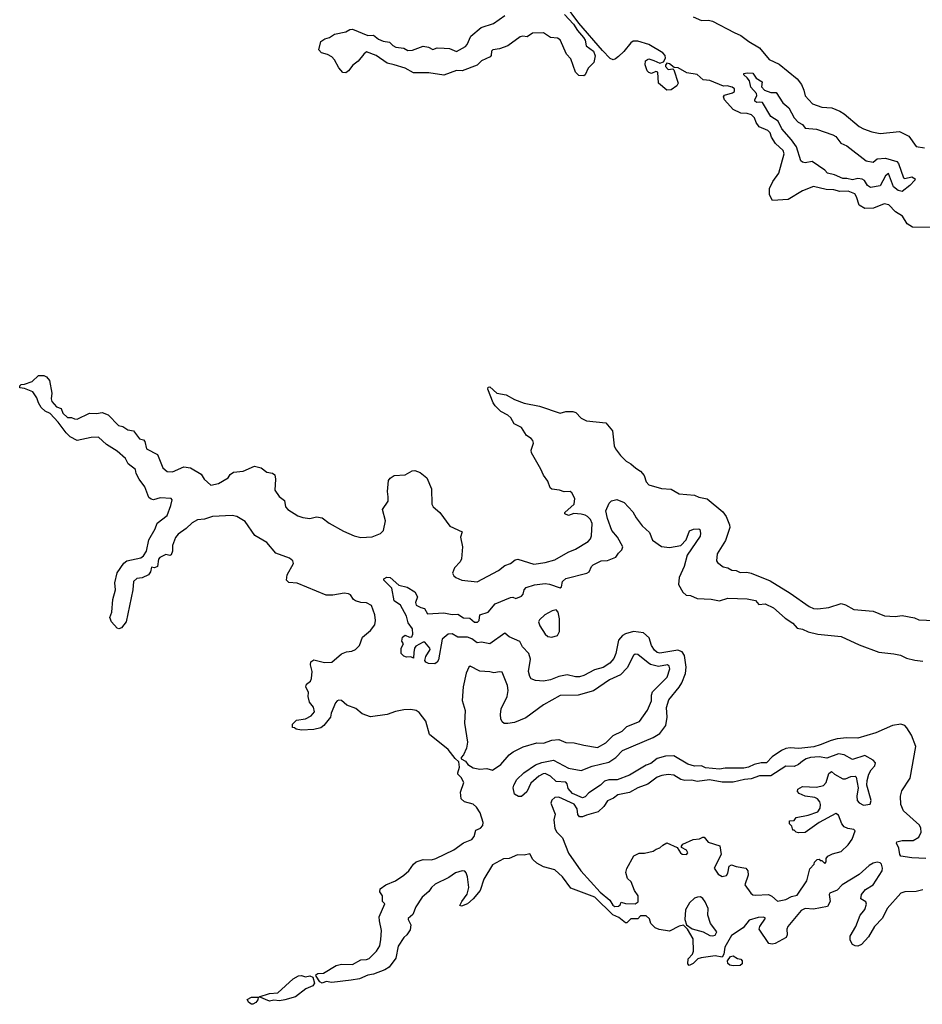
# Model space of a CAD drawing. Extents: x 2029662 to 2246637, y 225654 to 401419.
# Tile 156 of 256: x 2040400 to 2046920, y 385672 to 392783. Entities that reach past the tile are written whole.
import ezdxf

# ---------------------------------------------------------------- set-up
doc = ezdxf.new("R2010")
doc.units = 0

msp = doc.modelspace()

# ---------------------------------------------------------------- linework, layer by layer
at = {"layer": '0CON20XD'}
for points in [[(2046985, 391282.2), (2046850, 391285), (2046810, 391310), (2046776, 391365), (2046725.4, 391395.4), (2046677.5, 391445), (2046645, 391454.2), (2046567.3, 391422.7), (2046505, 391420), (2046463, 391443), (2046445.5, 391505), (2046431.9, 391525), (2046385, 391544.5), (2046325, 391542.5), (2046280, 391555), (2046225, 391557.8), (2046135, 391577.7), (2046055, 391547.9), (2045950, 391485), (2045837.5, 391477.5), (2045817.5, 391517.5), (2045816.7, 391565), (2045841.1, 391615), (2045883.8, 391675), (2045922.9, 391815), (2045915, 391838.6), (2045858.5, 391888.5), (2045830.6, 391935), (2045820.5, 391965), (2045805, 391982.5), (2045740.5, 392010.5), (2045719.9, 392039.9), (2045708.5, 392075), (2045685.7, 392095), (2045655, 392105.4), (2045608.8, 392108.8), (2045554.6, 392134.6), (2045491.2, 392205), (2045483.3, 392225), (2045490.7, 392239.3), (2045550, 392255), (2045562.5, 392265), (2045563.3, 392283.3), (2045547.5, 392295), (2045510, 392305), (2045484.2, 392304.2), (2045385, 392343.8), (2045338.3, 392348.3), (2045295, 392386.9), (2045219.1, 392399.1), (2045157.5, 392435), (2045127.5, 392437.5), (2045095, 392464), (2045075, 392470), (2045064, 392456), (2045064.1, 392444.1), (2045084.1, 392424.1), (2045117.5, 392427.5), (2045125, 392420), (2045156.2, 392325), (2045147.5, 392305), (2045105, 392277.5), (2045075, 392274.2), (2045014.2, 392325), (2045010, 392405), (2044995, 392410), (2044965, 392394.6), (2044945, 392400.9), (2044932.5, 392415), (2044917.8, 392457.8), (2044921.4, 392485), (2044935, 392496.9), (2044945, 392500), (2044979.8, 392489.8), (2045025, 392470), (2045050.8, 392479.2), (2045065.7, 392504.3), (2045063.8, 392525), (2045046.2, 392545), (2044945, 392603.5), (2044865, 392627.5), (2044832.3, 392627.7), (2044815, 392615.8), (2044765, 392554), (2044725, 392516.7), (2044705, 392500), (2044686.2, 392493.8), (2044665, 392502), (2044610.5, 392560.5), (2044438.9, 392758.9), (2044335, 392897.8)], [(2044475, 392378), (2044439.7, 392379.7), (2044415, 392403.8), (2044381.7, 392501.7), (2044351.1, 392535), (2044305, 392638.1), (2044285, 392650), (2044234, 392654), (2044185, 392687.5), (2044105, 392686.1), (2044065, 392658.6), (2044035, 392664.4), (2044015, 392658.5), (2043925, 392593.6), (2043865, 392572.2), (2043818.2, 392565), (2043808.1, 392555), (2043805.7, 392525), (2043799.3, 392515), (2043735, 392485.5), (2043704.1, 392455.9), (2043595.1, 392414.9), (2043555, 392415.8), (2043465, 392382.3), (2043355, 392400.5), (2043245, 392400), (2043185, 392434.1), (2043105, 392458.1), (2043055, 392470), (2042975, 392524.1), (2042905, 392550), (2042885.4, 392535), (2042845, 392483.8), (2042806.1, 392453.9), (2042775, 392413.3), (2042755, 392400), (2042735, 392401.2), (2042705, 392436), (2042674, 392494), (2042655, 392514.4), (2042623, 392533), (2042580, 392545), (2042560.8, 392565), (2042574.7, 392625.3), (2042603.8, 392646.2), (2042638.8, 392655), (2042675, 392678.8), (2042755, 392696.2), (2042785, 392712.2), (2042805, 392714.4), (2042915, 392669.1), (2042955, 392671.1), (2042992.8, 392642.8), (2043025, 392627.6), (2043072, 392622), (2043095, 392598), (2043117.8, 392585), (2043175, 392576.5), (2043205, 392562), (2043237.4, 392562.6), (2043315, 392591.8), (2043353.8, 392583.8), (2043385, 392568.2), (2043415, 392580), (2043466.9, 392576.9), (2043505, 392575.5), (2043555, 392554.8), (2043620.6, 392589.4), (2043633.1, 392605), (2043657.9, 392665), (2043733, 392727), (2043823.5, 392755), (2043905, 392812.8)], [(2044335, 392820), (2044401.2, 392751.2), (2044428.6, 392705), (2044473.6, 392653.6), (2044483.6, 392635), (2044491.2, 392595), (2044545.5, 392555.5), (2044557.3, 392522.7), (2044547.5, 392475), (2044535, 392461.2), (2044507.3, 392432.7), (2044485, 392386.2), (2044475, 392378)], [(2045266, 392805), (2045325, 392776.7), (2045375, 392780), (2045405, 392772.5), (2045561.2, 392691.2), (2045609.2, 392669.2), (2045666, 392625), (2045745, 392579.4), (2045815, 392495.7), (2045885, 392462.9), (2046015.3, 392355.3), (2046046.5, 392315), (2046065.5, 392275), (2046075, 392233.8), (2046126.2, 392175), (2046195, 392152.5), (2046266.1, 392146.1), (2046325, 392122.1), (2046355, 392104.5), (2046465, 392013.1), (2046495, 391995.7), (2046555, 391974.4), (2046615, 391961.9), (2046755, 391976.2), (2046822.7, 391942.7), (2046876.7, 391866.7), (2046935, 391856.9)], [(2046775, 391543.6), (2046745, 391550.5), (2046712, 391575), (2046675, 391672.5), (2046655, 391656.7), (2046616.1, 391583.9), (2046545, 391571.9), (2046524.3, 391585), (2046502.5, 391622.5), (2046485, 391630.6), (2046455, 391636.7), (2046415, 391626.4), (2046375, 391637.2), (2046345, 391635.6), (2046285, 391663.3), (2046235.8, 391675), (2046217.2, 391697.2), (2046125, 391759.4), (2046075, 391750), (2046053.8, 391755), (2046042.9, 391765), (2046012.1, 391865), (2045976.4, 391916.4), (2045905.7, 391995), (2045879.7, 392049.7), (2045825, 392083.8), (2045766.7, 392185), (2045745, 392188.8), (2045725, 392184.3), (2045711.2, 392195), (2045710, 392205), (2045724.2, 392235), (2045721.4, 392251.4), (2045682, 392295), (2045671.1, 392341.1), (2045654.5, 392364.5), (2045630, 392385), (2045630, 392395), (2045655, 392400), (2045695, 392396.7), (2045720.5, 392360.5), (2045762.5, 392335), (2045758.3, 392298.3), (2045780, 392275), (2045825, 392257.5), (2045865, 392258), (2045912.9, 392182.9), (2045955, 392146.2), (2045994.7, 392074.7), (2046023.9, 392043.9), (2046055, 392025.7), (2046075, 392000), (2046155, 391991.5), (2046275, 391952.2), (2046295, 391939.2), (2046332.7, 391892.7), (2046375, 391871.1), (2046515, 391763.3), (2046565, 391753.8), (2046595, 391778), (2046655, 391783.8), (2046735, 391758), (2046748, 391745), (2046785, 391640), (2046795, 391636.2), (2046845, 391647.5), (2046867.5, 391635), (2046866.2, 391625), (2046830.8, 391585), (2046775, 391543.6)], [(2042521.7, 387818.3), (2042494.2, 387855), (2042484.3, 387895), (2042486.5, 387925), (2042467.3, 387965), (2042472.2, 387985), (2042500.6, 388005), (2042507.8, 388025), (2042512.9, 388075), (2042501.2, 388125), (2042503.3, 388145), (2042525, 388160), (2042601.7, 388141.7), (2042655, 388144.2), (2042725.6, 388204.4), (2042761.3, 388218.7), (2042798.1, 388221.9), (2042825, 388234.2), (2042855.3, 388264.7), (2042876.2, 388323.8), (2042935, 388370.8), (2042965, 388413.8), (2042970.9, 388445), (2042964.5, 388485), (2042942.1, 388552.1), (2042905, 388572.7), (2042864.1, 388574.1), (2042825, 388586.4), (2042812.2, 388595), (2042788.8, 388628.8), (2042775, 388637.1), (2042745, 388641.2), (2042661.9, 388628.1), (2042615, 388627.8), (2042405, 388712.9), (2042345, 388718), (2042326.7, 388735), (2042331.2, 388775), (2042376.7, 388855), (2042373.8, 388875), (2042348.8, 388895), (2042250.6, 388930.6), (2042185, 389006.5), (2042097.8, 389057.8), (2042028.3, 389158.3), (2041968, 389195), (2041935, 389202), (2041793.3, 389195), (2041735, 389176.2), (2041685, 389171.4), (2041645, 389150), (2041601.7, 389108.3), (2041545, 389066.7), (2041525, 389042.5), (2041503.9, 388986.1), (2041502.8, 388945), (2041495, 388918.6), (2041485, 388912.9), (2041455, 388920), (2041411.2, 388898.8), (2041403.9, 388886.1), (2041395.7, 388835), (2041375, 388824.2), (2041351.7, 388828.3), (2041344.6, 388795), (2041331.1, 388775), (2041285, 388751.1), (2041245, 388747.7), (2041222.7, 388725), (2041217.8, 388665), (2041170, 388435), (2041135, 388390.6), (2041115, 388383.1), (2041105, 388388.1), (2041062.9, 388435), (2041051.5, 388465), (2041064.6, 388505), (2041073.2, 388595), (2041092.3, 388665), (2041087.5, 388715), (2041105, 388788.6), (2041152.6, 388857.4), (2041174.7, 388875.3), (2041275, 388896.9), (2041295, 388910), (2041315.4, 388945), (2041333.9, 389026.1), (2041378.9, 389105), (2041393.6, 389146.4), (2041465, 389202.2), (2041492.7, 389275), (2041500.5, 389315), (2041495, 389325.4), (2041415, 389330.4), (2041366.4, 389316.4), (2041349.6, 389319.6), (2041332.7, 389332.7), (2041305, 389409.2), (2041262.3, 389465), (2041242.2, 389505), (2041235.5, 389535.5), (2041183.8, 389575), (2041165, 389613.3), (2041105, 389668), (2041027.9, 389715), (2040969.1, 389769.1), (2040915.9, 389765.9), (2040815.9, 389744.1), (2040765, 389771.1), (2040735, 389798.8), (2040677, 389877), (2040619.4, 389939.4), (2040583.8, 389955), (2040555, 389983.6), (2040535, 390016), (2040522.9, 390052.9), (2040494.6, 390094.6), (2040435, 390120), (2040400, 390125), (2040401.7, 390138.3), (2040411.7, 390148.3), (2040435, 390150), (2040489.8, 390170.2), (2040535, 390214), (2040575, 390213.3), (2040592.5, 390205), (2040615, 390177.5), (2040633.1, 390085), (2040628.5, 390045), (2040632.9, 390025), (2040667, 389987), (2040700.6, 389975), (2040711.9, 389941.9), (2040745, 389911.4), (2040775, 389911.2), (2040795, 389900.6), (2040815, 389899.3), (2040905, 389942.7), (2040955, 389940), (2040995, 389947.5), (2041039.4, 389929.4), (2041112.7, 389852.7), (2041145, 389844.2), (2041180.8, 389820.8), (2041222, 389815), (2041265, 389755.8), (2041295, 389748.8), (2041305, 389736.2), (2041315.6, 389685), (2041395, 389642.5), (2041435, 389545.7), (2041465, 389519.4), (2041505, 389517.5), (2041585, 389554.4), (2041635, 389547.8), (2041711.8, 389501.8), (2041732.2, 389465), (2041781.2, 389421.2), (2041835, 389433.1), (2041905, 389474.4), (2041920.4, 389499.6), (2041945, 389515.7), (2042015, 389522.9), (2042095, 389558.5), (2042145, 389547.5), (2042185, 389515.6), (2042227.3, 389507.3), (2042243.8, 389495), (2042248.1, 389465), (2042242.9, 389385), (2042275, 389340), (2042311.9, 389311.9), (2042320.9, 389265), (2042337.5, 389245), (2042410.2, 389200.2), (2042445, 389188.1), (2042495, 389181.5), (2042545, 389192.1), (2042585, 389184.5), (2042635, 389148.1), (2042740.2, 389090.2), (2042815, 389056.7), (2042865, 389044.5), (2042945, 389049.1), (2043006.4, 389073.6), (2043029.1, 389095), (2043043.2, 389163.2), (2043020, 389245), (2043061.2, 389305), (2043062.7, 389337.3), (2043057.5, 389375), (2043064.3, 389455), (2043075, 389472), (2043105, 389492), (2043185, 389495.7), (2043234.4, 389525.6), (2043255, 389527.5), (2043293.2, 389513.2), (2043340, 389475), (2043374.4, 389395), (2043378, 389285), (2043388, 389265), (2043435, 389224), (2043506, 389125), (2043596.7, 389085), (2043583.8, 389045), (2043598, 388975), (2043591.7, 388888.3), (2043581.3, 388868.7), (2043540.8, 388825), (2043526.1, 388786.1), (2043535.7, 388765.7), (2043550, 388755), (2043595, 388735.7), (2043705, 388724.2), (2043858.8, 388805), (2043905, 388840.8), (2043945, 388855.8), (2043978, 388882), (2043997.8, 388887.8), (2044115, 388851.2), (2044196.5, 388863.5), (2044265, 388881.8), (2044362.3, 388937.7), (2044415, 388958.5), (2044505.3, 389014.7), (2044524.4, 389035), (2044530, 389055), (2044535.4, 389145.4), (2044522.4, 389172.4), (2044501.4, 389195), (2044485.9, 389205.9), (2044455, 389212.8), (2044403.4, 389216.6), (2044365, 389203.3), (2044336.7, 389215), (2044338.8, 389225), (2044405, 389283.1), (2044410.3, 389325), (2044389.2, 389365), (2044376.2, 389375), (2044332.4, 389372.4), (2044300, 389385), (2044245, 389392.5), (2044232.7, 389402.7), (2044215, 389450), (2044183.1, 389493.1), (2044165, 389536), (2044097.7, 389655), (2044093.6, 389675), (2044110.9, 389725), (2044106.9, 389745), (2044095, 389758.5), (2044061.1, 389781.1), (2044025, 389839.2), (2043971.4, 389865), (2043947.1, 389907.1), (2043926.8, 389926.8), (2043874.4, 389954.4), (2043834, 389995), (2043820, 390015), (2043782.5, 390115), (2043785, 390130), (2043795, 390132.5), (2043846.4, 390086.4), (2043915, 390074), (2043975, 390039.2), (2044045, 390013.1), (2044155, 389992), (2044305, 389941.2), (2044345, 389953.1), (2044395, 389954.3), (2044416.6, 389946.6), (2044456.6, 389906.6), (2044495, 389885.6), (2044635, 389871.1), (2044681.1, 389815), (2044694.5, 389705), (2044703.1, 389685), (2044740.8, 389635), (2044781.4, 389595), (2044815.6, 389575.6), (2044851.2, 389545), (2044883.4, 389523.4), (2044911.7, 389491.7), (2044925.8, 389445), (2044945.8, 389425), (2045035, 389397.1), (2045105, 389391.9), (2045165, 389360), (2045275, 389349.4), (2045305, 389335.7), (2045365, 389322.2), (2045479.3, 389229.3), (2045503.5, 389195), (2045526.9, 389135), (2045528.9, 389115), (2045497.8, 389022.2), (2045439.2, 388925), (2045434.2, 388875), (2045441.9, 388861.9), (2045481.7, 388831.7), (2045515, 388824.3), (2045545, 388807.5), (2045575, 388804.4), (2045605, 388790.6), (2045652.1, 388792.1), (2045684.2, 388785.8), (2045821.1, 388731.1), (2045965, 388642.2), (2046102, 388545), (2046135, 388530.5), (2046165, 388528.1), (2046245, 388538.9), (2046335, 388566.4), (2046365, 388558.1), (2046425, 388522.5), (2046565, 388510.5), (2046647.9, 388477.9), (2046725, 388471.9), (2046775, 388479.5), (2046863.8, 388463.8), (2046895, 388450), (2047005, 388443.3)], [(2044195, 387338.8), (2044182.2, 387337.8), (2044150, 387320), (2044091.1, 387268.9), (2044062.3, 387207.7), (2044025, 387172.5), (2044003, 387173), (2043975, 387190), (2043964.4, 387234.4), (2043970, 387255), (2043992, 387295), (2044042, 387345), (2044125, 387401.8), (2044172.1, 387417.9), (2044255, 387434.4), (2044365, 387377.7), (2044455, 387360), (2044535, 387392.7), (2044655, 387422), (2044705.2, 387454.8), (2044755.6, 387505), (2044975, 387598.5), (2045025, 387628.4), (2045067.9, 387685), (2045076.3, 387745), (2045071.6, 387815), (2045088.1, 387871.9), (2045165, 387962.3), (2045184, 387995), (2045208.4, 388061.6), (2045213.5, 388106.5), (2045202.5, 388192.5), (2045185, 388218.4), (2045155, 388229.3), (2045025, 388209.3), (2045005, 388212.2), (2044985, 388230), (2044965, 388262.9), (2044948.2, 388318.2), (2044905, 388355.2), (2044835, 388364.3), (2044775, 388348.8), (2044753.5, 388336.5), (2044725, 388302.2), (2044705.7, 388205), (2044690.7, 388169.3), (2044662.9, 388135), (2044615, 388103.9), (2044551.1, 388088.9), (2044475, 388046.5), (2044445, 388036.4), (2044415, 388037.1), (2044355, 388051.9), (2044295, 388039.3), (2044235, 388016.2), (2044185, 388006.2), (2044125, 388011.5), (2044095, 388023.1), (2044085, 388038.8), (2044076.5, 388075), (2044089.1, 388165), (2044077.4, 388205), (2044032.1, 388255), (2044013.3, 388293.3), (2043935.6, 388325), (2043905, 388353.8), (2043795, 388275.8), (2043735, 388287.3), (2043705, 388282.9), (2043665, 388312.5), (2043635, 388322.9), (2043565, 388324.3), (2043525, 388347.8), (2043494.3, 388345.7), (2043451.5, 388308.5), (2043425, 388160), (2043415, 388142.5), (2043399.3, 388130.7), (2043353, 388133), (2043333.6, 388143.6), (2043327.5, 388155), (2043333.5, 388185), (2043365.6, 388235), (2043363.6, 388245), (2043326.4, 388286.4), (2043315, 388286.9), (2043260.7, 388259.3), (2043251.1, 388245), (2043247.4, 388212.6), (2043245, 388172.5), (2043225, 388182.5), (2043195, 388180), (2043175, 388186.7), (2043156.1, 388206.1), (2043154.6, 388245.4), (2043172, 388275), (2043160.8, 388295), (2043165, 388323.8), (2043185, 388338.8), (2043215, 388323.8), (2043232.7, 388327.3), (2043240, 388345), (2043236.4, 388385), (2043206.5, 388426.5), (2043195.3, 388475), (2043150, 388555), (2043105, 388586.2), (2043087.1, 388677.1), (2043030, 388735), (2043030, 388745), (2043052.3, 388757.7), (2043075, 388755.8), (2043138.9, 388698.9), (2043200, 388685), (2043255, 388651.2), (2043274.2, 388615), (2043258.5, 388575), (2043263.8, 388553.8), (2043296.8, 388536.8), (2043325, 388530.4), (2043345, 388492.9), (2043465, 388499.5), (2043525, 388488), (2043565, 388490.4), (2043605, 388463.6), (2043652.1, 388462.1), (2043685, 388432.8), (2043708, 388432), (2043718.2, 388445), (2043723.8, 388485), (2043785, 388504.3), (2043835, 388564.4), (2043945, 388610), (2043961.7, 388611.7), (2043983, 388603), (2044025, 388618.8), (2044036.4, 388633.6), (2044043.6, 388666.4), (2044058.7, 388681.3), (2044117.6, 388702.4), (2044195, 388710.9), (2044226.3, 388706.3), (2044305, 388680), (2044313.3, 388686.7), (2044321.1, 388725), (2044345, 388747.5), (2044497.5, 388785), (2044512.5, 388795), (2044530, 388835), (2044543.3, 388845), (2044601.2, 388875), (2044645, 388877.5), (2044707.3, 388902.7), (2044725, 388930.8), (2044750, 388955), (2044756.9, 388975), (2044717.9, 389045), (2044677.5, 389095), (2044645, 389180.8), (2044634.7, 389235), (2044658.6, 389291.4), (2044675, 389309.1), (2044713, 389317), (2044767, 389297), (2044829.6, 389229.6), (2044852.5, 389185), (2044897.3, 389127.3), (2044950.2, 389080.2), (2044972.1, 389025), (2045035, 388979.1), (2045095, 388972.1), (2045174.7, 388985.3), (2045214.2, 389025.8), (2045238.3, 389091.7), (2045266.4, 389103.6), (2045305, 389106.2), (2045312, 389102), (2045318.1, 389075), (2045315, 389053.3), (2045222.2, 388915), (2045199.6, 388835), (2045162.7, 388755), (2045160, 388705), (2045189.4, 388649.4), (2045215, 388627.1), (2045246.7, 388625), (2045295, 388604), (2045395, 388599.1), (2045455.5, 388585.5), (2045515.4, 388604.6), (2045655, 388600), (2045715, 388589.5), (2045738.8, 388558.8), (2045785, 388564.5), (2045844.3, 388535), (2045929.9, 388459.9), (2045985.5, 388425), (2046015, 388388.1), (2046055, 388381.1), (2046095, 388362.4), (2046165, 388345.4), (2046335, 388328.2), (2046465, 388267.3), (2046605, 388215.4), (2046715, 388204.5), (2046763.7, 388193.7), (2046805, 388172.5), (2046867, 388157), (2046925, 388151.4)], [(2044245, 388324.4), (2044283.8, 388335), (2044300, 388365), (2044300, 388455), (2044289.2, 388505), (2044275, 388522), (2044246.7, 388515), (2044193.3, 388485), (2044155, 388450), (2044148.8, 388435), (2044158.1, 388405), (2044194.7, 388344.7), (2044215, 388328.6), (2044245, 388324.4)], [(2043815, 387364), (2043875, 387402.9), (2043935, 387473.8), (2043965, 387496.7), (2044038.1, 387531.9), (2044135, 387559.4), (2044185, 387558.1), (2044245, 387579.2), (2044295, 387584.3), (2044345, 387564), (2044405, 387561.2), (2044475, 387542.9), (2044575, 387526.5), (2044635, 387560), (2044687.5, 387612.5), (2044751.2, 387645), (2044785, 387678.8), (2044876.7, 387715), (2044933.9, 387796.1), (2044963.3, 387865), (2044963.3, 387905), (2044971.7, 387928.3), (2045076.7, 388035), (2045096.2, 388095), (2045092.5, 388115), (2045080, 388125), (2045015, 388111.2), (2044956.4, 388126.4), (2044939.3, 388139.3), (2044865, 388198.8), (2044845, 388200), (2044835, 388192.5), (2044788.3, 388101.7), (2044739.1, 388050.9), (2044661.2, 388015), (2044543.9, 387936.1), (2044435, 387905.4), (2044305, 387901.4), (2044185, 387835.6), (2044055, 387740.6), (2043975, 387707.5), (2043925, 387700), (2043900.7, 387700.7), (2043885, 387712.5), (2043876, 387735), (2043874.3, 387765), (2043876.9, 387805), (2043920.6, 387895), (2043927.9, 387937.9), (2043924.4, 387975), (2043885, 388071.2), (2043865, 388074.2), (2043825, 388065.5), (2043796.7, 388073.3), (2043725, 388078.9), (2043655, 388113.3), (2043645, 388107.5), (2043625.6, 388064.4), (2043604.4, 387964.4), (2043596.8, 387866.8), (2043617.5, 387795), (2043613.2, 387703.2), (2043633.8, 387565), (2043627.3, 387522.7), (2043606, 387474), (2043590, 387455), (2043590, 387445), (2043619.3, 387429.3), (2043637.5, 387405), (2043675, 387380), (2043725, 387370.8), (2043775, 387375.7), (2043815, 387364)], [(2046925, 386500), (2046875, 386486.2), (2046794.1, 386484.1), (2046765, 386475.6), (2046665.8, 386365), (2046633.3, 386295), (2046575.9, 386234.1), (2046531.7, 386158.3), (2046480, 386105), (2046455, 386092.5), (2046435, 386093.3), (2046415, 386103.3), (2046400, 386135), (2046400, 386165), (2046438.8, 386235), (2046471.2, 386315), (2046485, 386333.3), (2046505, 386356.7), (2046517.5, 386395), (2046511.2, 386411.2), (2046476.7, 386435), (2046480, 386465), (2046508.9, 386501.1), (2046565, 386535.7), (2046629.5, 386635), (2046632.2, 386655), (2046625, 386683.8), (2046615, 386694.2), (2046595, 386699.4), (2046565, 386691.5), (2046535.8, 386675), (2046465, 386608.9), (2046341.4, 386535), (2046304.6, 386495.4), (2046251.4, 386475), (2046247.1, 386465), (2046253.5, 386415), (2046235, 386379.2), (2046135, 386360), (2046075, 386363.3), (2046045, 386350), (2045948.8, 386235), (2045942, 386215), (2045943.1, 386175), (2045935.6, 386154.4), (2045857.9, 386112.1), (2045835, 386106), (2045812.3, 386112.3), (2045742.5, 386215), (2045746.2, 386235), (2045787.5, 386295), (2045772.5, 386302.5), (2045735, 386298.8), (2045669.3, 386280.7), (2045626.7, 386225), (2045541.3, 386168.7), (2045492.9, 386085), (2045486.1, 386033.9), (2045475, 386012.5), (2045423.1, 386023.1), (2045322.1, 386007.9), (2045299.5, 386000.5), (2045265, 385966.7), (2045235, 385952.5), (2045227.5, 385965), (2045228.3, 386001.7), (2045260, 386035), (2045266.7, 386055), (2045263.8, 386145), (2045223.6, 386213.6), (2045195, 386242.5), (2045165, 386236.7), (2045095, 386200), (2045018.3, 386211.7), (2044990, 386225), (2044960, 386255), (2044948.3, 386288.3), (2044925, 386310), (2044885, 386310), (2044865, 386290), (2044815, 386290), (2044785, 386260), (2044775, 386260), (2044728.3, 386298.3), (2044685, 386317.5), (2044555, 386446.7), (2044380.9, 386510.9), (2044322.2, 386592.2), (2044265, 386643.1), (2044184.5, 386664.5), (2044135, 386691.9), (2044107.3, 386717.3), (2044085, 386760), (2044045, 386750), (2043995, 386750.9), (2043935, 386726.1), (2043895, 386722.9), (2043815, 386678.6), (2043753.8, 386575), (2043726.7, 386493.3), (2043675, 386434), (2043635, 386398.8), (2043591.7, 386381.7), (2043580, 386385), (2043593.3, 386415), (2043631.8, 386468.2), (2043645.5, 386515), (2043635, 386592.5), (2043625, 386622.5), (2043615, 386633.8), (2043595.8, 386635.8), (2043547.4, 386622.6), (2043501.1, 386588.9), (2043400.8, 386539.2), (2043375, 386515.8), (2043354.3, 386485.7), (2043306.4, 386445), (2043261.5, 386375), (2043239.4, 386320.6), (2043207.3, 386292.7), (2043205.8, 386285), (2043225.3, 386245.3), (2043220.4, 386209.6), (2043197.3, 386172.7), (2043175.7, 386155), (2043135, 386091.2), (2043117.1, 386005), (2043069.6, 385940.4), (2043038.3, 385921.7), (2042955, 385889.1), (2042915, 385882.3), (2042855, 385856.3), (2042795, 385845.7), (2042655, 385830.7), (2042615, 385836.8), (2042585, 385825.3), (2042567.3, 385835), (2042540.8, 385875), (2042540, 385885), (2042552.5, 385895), (2042595, 385898.1), (2042685, 385952.9), (2042725, 385962.4), (2042805, 385960.7), (2042865, 385992.5), (2042905, 385995.4), (2042925, 386003.2), (2042978.2, 386055), (2043000.4, 386095), (2043009.4, 386140.6), (2043014.1, 386205), (2042998.2, 386275), (2042997.3, 386305), (2043037.5, 386397.5), (2043020, 386415), (2043020, 386455), (2043002.5, 386485), (2043004.4, 386505.6), (2043043.9, 386536.1), (2043115, 386563.8), (2043175.6, 386605), (2043211.9, 386635), (2043244.3, 386685), (2043265, 386700.9), (2043315, 386717.8), (2043375, 386714.6), (2043405, 386725.5), (2043535, 386787.1), (2043605, 386839.1), (2043665, 386863.3), (2043682.7, 386885), (2043695, 386929.2), (2043728.8, 386945), (2043745, 386962.5), (2043746.9, 386985), (2043725.5, 387055), (2043698.9, 387095), (2043675, 387117.1), (2043612.5, 387135), (2043590, 387155), (2043584, 387205), (2043607.5, 387275), (2043590.2, 387310.2), (2043565.8, 387335), (2043564, 387345), (2043577.5, 387385), (2043572.5, 387422.5), (2043545, 387447.5), (2043495, 387512.5), (2043360, 387620), (2043335, 387717.1), (2043285, 387779.4), (2043265, 387794.4), (2043225, 387801.5), (2043175, 387798.5), (2043115, 387786.2), (2043055, 387765.4), (2042935, 387747.5), (2042875, 387768.8), (2042827.4, 387807.4), (2042762.1, 387832.1), (2042725, 387866.2), (2042705, 387868.8), (2042693.3, 387865), (2042680.3, 387849.7), (2042650, 387775), (2042644, 387745), (2042596.7, 387685), (2042575, 387670), (2042525, 387656.7), (2042435, 387652.5), (2042398.3, 387658.3), (2042385, 387670), (2042371.7, 387671.7), (2042370, 387695), (2042400, 387725), (2042465, 387733.3), (2042506.7, 387755), (2042529.2, 387785), (2042521.7, 387818.3)], [(2046945, 386726), (2046845, 386729.5), (2046765, 386741.2), (2046756.8, 386755), (2046750.4, 386800.4), (2046734.4, 386835), (2046735, 386846.2), (2046775.6, 386854.4), (2046855, 386854.2), (2046895, 386878.2), (2046912.1, 386915), (2046908.8, 386945), (2046898.7, 386965), (2046785, 387070.6), (2046766.1, 387115), (2046763.3, 387175), (2046773.2, 387213.2), (2046831.5, 387305), (2046874, 387535), (2046842.2, 387615), (2046809.5, 387669.5), (2046794.6, 387685), (2046765, 387694.3), (2046705, 387686.8), (2046585, 387632.9), (2046455, 387593.4), (2046375, 387596.2), (2046305, 387588.6), (2046261.5, 387578.5), (2046183.5, 387545), (2046137.6, 387532.4), (2046028.6, 387518.6), (2045965, 387523.9), (2045935, 387518.9), (2045904, 387506), (2045835, 387459.4), (2045795, 387416.7), (2045755, 387415.3), (2045705.7, 387404.3), (2045664.8, 387385.2), (2045631.8, 387378.2), (2045495, 387378), (2045455, 387369.8), (2045355, 387380), (2045325, 387394.2), (2045275, 387390.9), (2045226.4, 387406.4), (2045125, 387466.2), (2045065, 387465.3), (2045003.8, 387446.2), (2044958.4, 387411.6), (2044925, 387398.2), (2044805, 387327.7), (2044715, 387292.9), (2044655, 387293.8), (2044625, 387283.1), (2044595.9, 387254.1), (2044511.1, 387198.9), (2044485, 387170.5), (2044465, 387162.6), (2044392.8, 387195), (2044361, 387231), (2044354.2, 387264.2), (2044345, 387275.5), (2044275, 387282.2), (2044235, 387319.6), (2044195, 387338.8)], [(2044698.3, 386378.3), (2044725, 386380), (2044738.3, 386391.7), (2044745, 386410), (2044775, 386400), (2044845, 386397.5), (2044867, 386413), (2044867.5, 386455), (2044840, 386495), (2044817, 386557), (2044791.7, 386581.7), (2044777.5, 386625), (2044786.7, 386653.3), (2044837.5, 386745), (2044875, 386763.3), (2044913, 386763), (2044975, 386777.5), (2044996.7, 386793.3), (2045025, 386802.5), (2045045, 386822.5), (2045075, 386837.5), (2045150, 386805), (2045173.8, 386765), (2045185, 386756.7), (2045216.4, 386753.6), (2045227.5, 386765), (2045217.5, 386785), (2045180, 386805), (2045180, 386815), (2045190.7, 386829.3), (2045265, 386862.5), (2045311.7, 386868.3), (2045335, 386880), (2045345, 386880), (2045373, 386843), (2045457, 386817), (2045467.5, 386755), (2045417.5, 386655), (2045445, 386611.2), (2045475, 386596.2), (2045505, 386603.3), (2045515, 386620), (2045525, 386670), (2045541.7, 386678.3), (2045575, 386666.7), (2045646.2, 386656.2), (2045660, 386635), (2045661.2, 386605), (2045637.5, 386535), (2045681.2, 386475), (2045695, 386463.8), (2045715, 386460), (2045810, 386465), (2045833.6, 386453.6), (2045875, 386417.5), (2045935, 386428.8), (2045975, 386451.2), (2046015, 386460), (2046085.7, 386565), (2046108.8, 386651.2), (2046140, 386685), (2046141.7, 386698.3), (2046161.7, 386718.3), (2046175, 386720), (2046181.7, 386711.7), (2046195, 386710), (2046215, 386690), (2046225, 386700), (2046226.7, 386725), (2046238.6, 386741.4), (2046271.2, 386758.8), (2046335, 386775.7), (2046384.3, 386825), (2046414.4, 386865), (2046435.7, 386925.7), (2046425, 386935.8), (2046381.8, 386941.8), (2046356, 386955), (2046338, 386975), (2046315, 387037.5), (2046295, 387050), (2046175, 386984), (2046075, 386912.5), (2046025, 386910), (2046010, 386915), (2045995, 386930), (2045985, 386930), (2045978.3, 386958.3), (2045960, 386975), (2045961.7, 386998.3), (2045995, 387000), (2046008.3, 387021.7), (2046095, 387037.5), (2046165, 387062), (2046182.1, 387087.9), (2046185.7, 387115), (2046179.2, 387135), (2046162, 387155), (2046145, 387166.9), (2046075, 387176.2), (2046030, 387195), (2046018.3, 387208.3), (2046020, 387225), (2046053.9, 387246.1), (2046155, 387240), (2046206.8, 387253.2), (2046225.9, 387274.1), (2046245, 387340), (2046265, 387352.5), (2046285, 387333.3), (2046345, 387300), (2046365, 387300), (2046405, 387317.5), (2046435, 387320), (2046441.7, 387311.7), (2046456.2, 387235), (2046448, 387175), (2046450, 387145), (2046465, 387126.7), (2046495, 387111.2), (2046543.6, 387116.4), (2046551.2, 387145), (2046520, 387255), (2046521.2, 387288.8), (2046534.2, 387335), (2046550.8, 387365), (2046578, 387395), (2046582, 387415), (2046566.2, 387435), (2046505, 387468.1), (2046415, 387439.2), (2046355, 387474.3), (2046315, 387481.9), (2046229.5, 387450.5), (2046175, 387460), (2046112.5, 387455), (2046081.2, 387445), (2046055, 387428.1), (2046025.3, 387404.7), (2045995, 387390.5), (2045935, 387393.1), (2045826.8, 387323.2), (2045745, 387321.8), (2045685, 387299.4), (2045635.5, 387295.5), (2045555, 387276.2), (2045475, 387275.7), (2045382.7, 387292.7), (2045295, 387281.9), (2045255, 387291.5), (2045205, 387287.8), (2045176.6, 387296.6), (2045125, 387328.1), (2045085, 387331.4), (2045037.5, 387325), (2045005, 387311.9), (2044938.2, 387261.8), (2044866.2, 387235), (2044805, 387201.4), (2044720, 387185), (2044688.3, 387161.7), (2044645, 387141.2), (2044619.1, 387100.9), (2044578.3, 387061.7), (2044495, 387037.3), (2044465, 387026), (2044445, 387026.7), (2044432.5, 387042.5), (2044427.8, 387085), (2044405, 387116.7), (2044295, 387168.1), (2044265, 387165.8), (2044245, 387146.2), (2044237.5, 387125), (2044267.5, 387045), (2044258.8, 387005), (2044265, 386942.5), (2044281.2, 386915), (2044320, 386875), (2044365, 386764), (2044452.9, 386635), (2044592.3, 386482.3), (2044662.5, 386425), (2044685, 386387.5), (2044698.3, 386378.3)], [(2045405, 386165.8), (2045425, 386172.5), (2045435.6, 386195), (2045389.4, 386255), (2045372, 386315), (2045373.8, 386365), (2045352.7, 386412.7), (2045335, 386436.7), (2045317.3, 386447.3), (2045296.9, 386446.9), (2045275, 386437.6), (2045238.8, 386405), (2045208.6, 386355), (2045204, 386284), (2045216.2, 386246.2), (2045257.3, 386217.3), (2045336.7, 386195), (2045385, 386170), (2045405, 386165.8)], [(2045555, 385950), (2045530, 385955), (2045516.4, 385966.4), (2045513.3, 385985), (2045535, 386017.5), (2045555, 386022.5), (2045585, 386002.5), (2045608.3, 385998.3), (2045620, 385985), (2045620, 385965), (2045605, 385953.3), (2045555, 385950)], [(2042205, 385695.7), (2042130, 385725), (2042205, 385750.9), (2042265, 385755.5), (2042375, 385856.2), (2042415, 385877.1), (2042435, 385880.8), (2042465, 385871.6), (2042495, 385878), (2042517.5, 385867.5), (2042529.6, 385825), (2042517.7, 385805), (2042467.1, 385785), (2042391.4, 385725), (2042315, 385703.3), (2042277.1, 385697.1), (2042235, 385702.5), (2042205, 385695.7)], [(2042075, 385672.1), (2042055, 385684.5), (2042042.1, 385707.9), (2042075, 385724.5), (2042123, 385723), (2042120, 385705), (2042106.9, 385685), (2042085, 385672.7), (2042075, 385672.1)]]:
    msp.add_lwpolyline(points, dxfattribs=at)

doc.saveas('drawing.dxf')
